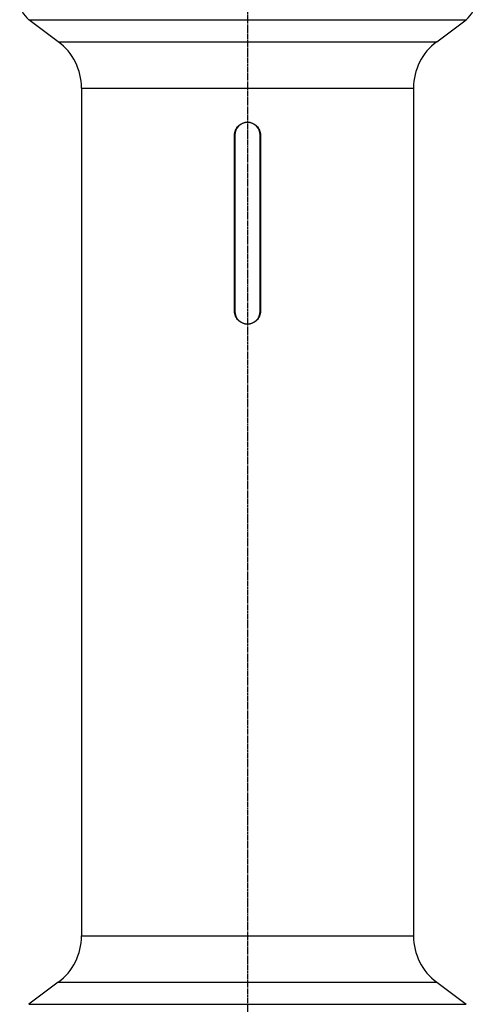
# Model space of a CAD drawing. Header units: millimetres. Extents: x 0 to 4378, y 0 to 2376.
# Tile 96 of 256: x 718 to 836, y 856 to 1111. Entities that reach past the tile are written whole.
import ezdxf

# ---------------------------------------------------------------- set-up
doc = ezdxf.new("R2010")
doc.units = ezdxf.units.MM
doc.header["$LTSCALE"] = 0.2
doc.linetypes.add('CENTER2', pattern=[1.125, 0.75, -0.125, 0.125, -0.125])
doc.layers.add('02_Center Line', color=1, linetype='CENTER2')

# ---------------------------------------------------------------- blocks, each defined once
blk = doc.blocks.new('A$Cd3ae7b64')
for p, q in [((-56.6, 509.2), (56.6, 509.2)), ((-49, 503.5), (-56.6, 509.2)), ((49, 503.5), (56.6, 509.2)), ((-49, 503.5), (49, 503.5)), ((-43, 491.5), (43, 491.5)), ((-43, 491.5), (-43, 271.9)), ((43, 491.5), (43, 271.9)), ((-3.35, 433.7), (-3.35, 479.3)), ((-3.3, 479.3), (-3.3, 433.7)), ((3.3, 433.7), (3.3, 479.3)), ((3.35, 479.3), (3.35, 433.7)), ((-43, 271.9), (43, 271.9)), ((-49, 259.9), (-56.6, 254.2)), ((-49, 259.9), (49, 259.9)), ((49, 259.9), (56.6, 254.2)), ((-56.6, 254.2), (56.6, 254.2))]:
    blk.add_line(p, q)
for centre, radius, start, end in [((-53, 514), 6, 180, 233.1301), ((53, 514), 6, 306.8699, 0), ((-58, 491.5), 15, 0, 53.1301), ((58, 491.5), 15, 126.8699, 180), ((0, 479.3), 3.3, 0, 180), ((0, 433.7), 3.3, 180, 0), ((-58, 271.9), 15, 306.8699, 0), ((58, 271.9), 15, 180, 233.1301)]:
    blk.add_arc(centre, radius, start, end)
for points, knots in [([(-3.35, 479.3), (-3.35, 479.72), (-3.27, 480.17), (-2.92, 480.99), (-2.67, 481.37), (-2.07, 481.97), (-1.69, 482.22), (-0.87, 482.57), (-0.42, 482.65), (0, 482.65)], [-1.0099595, -1.0099595, -1.0099595, -1.0099595, -0.8837145, -0.8837145, -0.7574695, -0.7574695, -0.6312246, -0.6312246, -0.5049797, -0.5049797, -0.5049797, -0.5049797]), ([(0, 482.65), (0.42, 482.65), (0.87, 482.57), (1.69, 482.22), (2.07, 481.97), (2.67, 481.37), (2.92, 480.99), (3.27, 480.17), (3.35, 479.72), (3.35, 479.3)], [-0.5049797, -0.5049797, -0.5049797, -0.5049797, -0.3787349, -0.3787349, -0.25249, -0.25249, -0.126245, -0.126245, 0, 0, 0, 0]), ([(0, 430.35), (-0.42, 430.35), (-0.87, 430.43), (-1.69, 430.78), (-2.07, 431.03), (-2.67, 431.63), (-2.92, 432.01), (-3.27, 432.83), (-3.35, 433.28), (-3.35, 433.7)], [0.5049797, 0.5049797, 0.5049797, 0.5049797, 0.6312246, 0.6312246, 0.7574695, 0.7574695, 0.8837145, 0.8837145, 1.0099595, 1.0099595, 1.0099595, 1.0099595]), ([(3.35, 433.7), (3.35, 433.28), (3.27, 432.83), (2.92, 432.01), (2.67, 431.63), (2.07, 431.03), (1.69, 430.78), (0.87, 430.43), (0.42, 430.35), (0, 430.35)], [0, 0, 0, 0, 0.126245, 0.126245, 0.25249, 0.25249, 0.3787349, 0.3787349, 0.5049797, 0.5049797, 0.5049797, 0.5049797])]:
    blk.add_open_spline(points, degree=3, knots=knots)
at = {"layer": '02_Center Line'}
blk.add_line((0, 1153.01), (0, -16.53), dxfattribs=at)

msp = doc.modelspace()

# ---------------------------------------------------------------- block references
msp.add_blockref('A$Cd3ae7b64', (777.219, 602.257))

doc.saveas('drawing.dxf')
